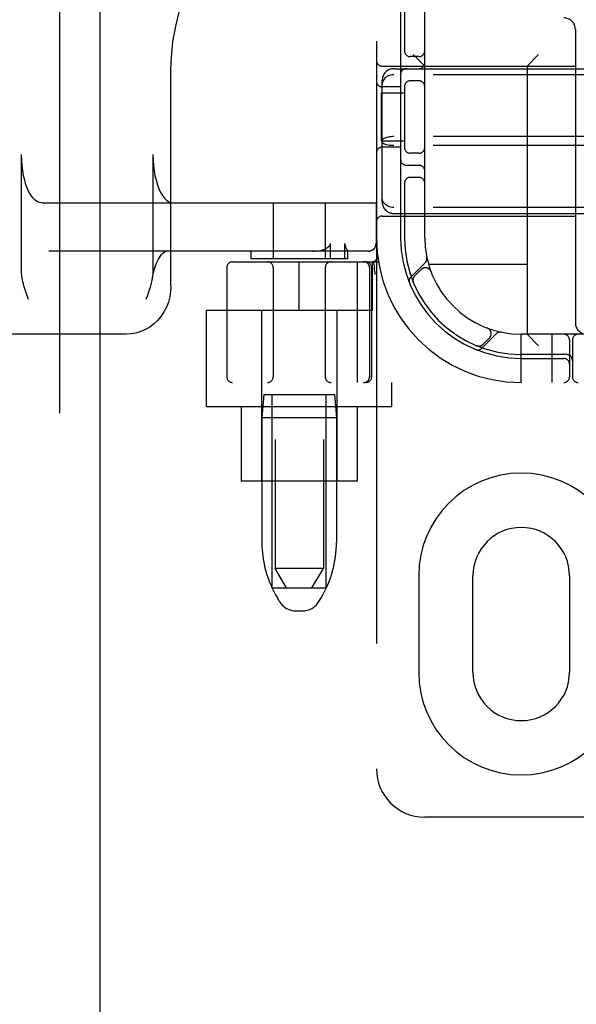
# Model space of a CAD drawing. Header units: inches. Extents: x 0 to 283, y 0 to 183.
# Tile 15 of 70: x 97.15 to 98.59, y 91.4 to 93.95. Entities that reach past the tile are written whole.
import ezdxf

# ---------------------------------------------------------------- set-up
doc = ezdxf.new("R2010")
doc.units = ezdxf.units.IN
doc.header["$LTSCALE"] = 15.583333
doc.header["$MEASUREMENT"] = 0
doc.linetypes.add('HIDDEN', pattern=[0.2, 0.1, -0.1])
doc.layers.add('DEFAULT_2', color=8, linetype='HIDDEN')
doc.layers.add('LEFTHAND_DOOR_ASSEMBLY', color=7, linetype='CONTINUOUS')

msp = doc.modelspace()

# ---------------------------------------------------------------- linework, layer by layer
at = {"layer": 'DEFAULT_2', "color": 8, "linetype": 'HIDDEN'}
for p, q in [((98.0709, 97.01), (98.0709, 92.01)), ((97.8084, 95.979), (97.8084, 92.529)), ((97.9334, 95.979), (97.9334, 92.529)), ((98.1959, 93.385), (98.1959, 95.635)), ((98.1334, 93.995), (98.1334, 93.385)), ((98.1434, 93.995), (98.1434, 93.8658)), ((98.5859, 93.924), (98.5859, 93.165)), ((98.1809, 93.8537), (98.1584, 93.8537)), ((98.1959, 93.829), (98.1659, 93.859)), ((98.4609, 93.829), (98.4909, 93.859)), ((97.5387, 93.26), (97.5387, 93.8186)), ((98.0859, 93.829), (98.5859, 93.829)), ((98.1159, 93.8225), (99.7759, 93.8225)), ((98.4609, 93.829), (98.4609, 93.135)), ((98.0859, 93.4776), (98.0859, 93.7924)), ((99.7759, 93.8068), (98.1159, 93.8068)), ((98.1809, 93.7912), (98.1584, 93.7912)), ((98.1334, 93.7756), (98.0859, 93.7756)), ((98.1434, 93.7792), (98.1434, 93.6158)), ((98.0839, 93.635), (98.0839, 93.76)), ((98.0839, 93.76), (98.1434, 93.76)), ((99.7759, 93.6467), (98.1159, 93.6467)), ((98.1434, 93.635), (98.0839, 93.635)), ((98.1334, 93.6194), (98.0859, 93.6194)), ((99.7759, 93.6233), (98.1159, 93.6233)), ((97.152, 93.2985), (97.152, 93.6)), ((97.4922, 93.6), (97.4922, 93.2985)), ((98.1809, 93.6037), (98.1584, 93.6037)), ((98.1484, 93.5725), (98.1809, 93.5725)), ((98.1809, 93.5412), (98.1584, 93.5412)), ((98.1434, 93.5292), (98.1434, 93.385)), ((97.2046, 93.475), (98.0704, 93.475)), ((97.8034, 93.475), (97.8034, 93.33)), ((97.9384, 93.475), (97.9384, 93.33)), ((98.07, 93.475), (98.07, 93.37)), ((98.0704, 93.475), (98.0704, 93.37)), ((99.7759, 93.4631), (98.1159, 93.4631)), ((98.0859, 93.441), (98.5859, 93.441)), ((98.1159, 93.4475), (99.7759, 93.4475)), ((97.9519, 93.33), (97.9519, 93.37)), ((97.9886, 93.37), (97.9886, 93.33)), ((98.0504, 93.35), (97.2227, 93.35)), ((97.7459, 93.35), (97.7459, 93.33)), ((97.9959, 93.33), (97.7459, 93.33)), ((97.9959, 93.3502), (97.9959, 93.33)), ((97.9959, 93.3501), (97.9959, 93.35)), ((97.6834, 93.3075), (97.6834, 93.025)), ((97.6984, 93.3225), (98.0762, 93.3225)), ((97.8034, 93.3075), (97.8034, 93.025)), ((97.8709, 93.1975), (97.8709, 93.3225)), ((97.9384, 93.3075), (97.9384, 93.025)), ((98.0207, 93.3225), (98.0207, 93.01)), ((98.0528, 93.3075), (98.0528, 93.025)), ((98.0584, 93.3075), (98.0584, 93.025)), ((98.0609, 93.1975), (98.0609, 93.3225)), ((98.0622, 93.3229), (98.0656, 93.3084)), ((98.0657, 93.3079), (98.0656, 93.3084)), ((98.1973, 93.3203), (98.1597, 93.2827)), ((98.4609, 93.316), (98.2056, 93.316)), ((98.0678, 93.2896), (98.0672, 93.2939)), ((98.187, 93.3029), (98.1697, 93.2855)), ((98.2116, 93.2979), (98.2115, 93.2982)), ((98.2116, 93.2979), (98.2117, 93.2975)), ((98.1658, 93.2708), (98.1664, 93.2694)), ((98.1664, 93.2694), (98.1663, 93.2694)), ((98.1664, 93.2694), (98.1664, 93.2694)), ((97.1702, 93.225), (97.1683, 93.23)), ((97.6309, 92.948), (97.6309, 93.1975)), ((97.6309, 93.1975), (98.0609, 93.1975)), ((97.7734, 93.1975), (97.7734, 92.755)), ((97.9684, 93.1975), (97.9684, 92.755)), ((98.3585, 93.1508), (98.3588, 93.1506)), ((97.4225, 93.135), (96.0376, 93.135)), ((98.3436, 93.0988), (98.3812, 93.1364)), ((98.3465, 93.1088), (98.3638, 93.1261)), ((98.3591, 93.1505), (98.3588, 93.1506)), ((98.4459, 93.01), (98.4459, 93.135)), ((99.4459, 93.135), (98.4459, 93.135)), ((98.4609, 93.135), (98.4909, 93.105)), ((98.5259, 93.01), (98.5259, 93.135)), ((98.3303, 93.1054), (98.3317, 93.1049)), ((98.5709, 93.12), (98.5709, 93.025)), ((98.5784, 93.12), (98.5784, 93.025)), ((98.5634, 93.0825), (98.4459, 93.0825)), ((98.4459, 93.0725), (98.5559, 93.0725)), ((100.1934, 93.01), (97.6984, 93.01)), ((98.1109, 92.948), (98.1109, 93.01)), ((97.7794, 92.979), (97.7744, 92.919)), ((97.7794, 92.979), (97.9624, 92.979)), ((97.8009, 92.479), (97.8009, 92.979)), ((97.9409, 92.479), (97.9409, 92.979)), ((97.9624, 92.979), (97.9674, 92.919)), ((97.6309, 92.948), (98.1109, 92.948)), ((97.7209, 92.948), (97.7209, 92.755)), ((98.0209, 92.948), (98.0209, 92.755)), ((97.7744, 92.919), (97.7744, 92.5965)), ((97.9674, 92.919), (97.7744, 92.919)), ((97.9674, 92.919), (97.9674, 92.5965)), ((98.0209, 92.755), (97.7209, 92.755)), ((97.9334, 92.529), (97.8084, 92.529)), ((97.8384, 92.479), (97.8084, 92.529)), ((97.9034, 92.479), (97.9334, 92.529)), ((98.1803, 92.51), (98.1803, 92.26)), ((98.3209, 92.26), (98.3209, 92.51)), ((98.5709, 92.51), (98.5709, 92.26)), ((97.8009, 92.479), (97.9409, 92.479)), ((97.8198, 92.4433), (97.8143, 92.4525)), ((97.922, 92.4433), (97.9275, 92.4525)), ((97.8627, 92.419), (97.8791, 92.419)), ((99.6959, 91.885), (98.1959, 91.885))]:
    msp.add_line(p, q, dxfattribs=at)
for points in [[(97.5387, 93.8186), (97.5399, 93.8519), (97.544, 93.8924), (97.5511, 93.9325), (97.5612, 93.9719), (97.5741, 94.0103), (97.5899, 94.0475), (97.6084, 94.0832), (97.6295, 94.1172), (97.653, 94.1492), (97.6789, 94.1791), (97.7068, 94.2065), (97.7368, 94.2314), (97.7685, 94.2536), (97.8018, 94.2728), (97.8364, 94.2891), (97.872, 94.3022), (97.9086, 94.3121), (97.9396, 94.3179)], [(98.1159, 93.8068), (98.1121, 93.8066), (98.1083, 93.806), (98.1047, 93.8051), (98.1012, 93.8037), (98.0979, 93.802), (98.0949, 93.7999), (98.0923, 93.7976), (98.0901, 93.7949), (98.0883, 93.792), (98.087, 93.7889), (98.0862, 93.7857), (98.0859, 93.7824)], [(98.1159, 93.6467), (98.1121, 93.6466), (98.1083, 93.6463), (98.1047, 93.6459), (98.1012, 93.6454), (98.0979, 93.6446), (98.0949, 93.6438), (98.0923, 93.6428), (98.0901, 93.6417), (98.0883, 93.6405), (98.087, 93.6393), (98.0862, 93.638), (98.0859, 93.6367)], [(98.1159, 93.6233), (98.1121, 93.6234), (98.1083, 93.6236), (98.1047, 93.624), (98.1012, 93.6246), (98.0979, 93.6253), (98.0949, 93.6262), (98.0923, 93.6272), (98.0901, 93.6283), (98.0883, 93.6294), (98.087, 93.6307), (98.0862, 93.632), (98.0859, 93.6333)], [(97.2046, 93.475), (97.1987, 93.4758), (97.1929, 93.4781), (97.1872, 93.482), (97.1818, 93.4874), (97.1766, 93.4941), (97.1718, 93.5023), (97.1674, 93.5116), (97.1635, 93.522), (97.1601, 93.5335), (97.1572, 93.5457), (97.155, 93.5587), (97.1533, 93.5722), (97.1523, 93.5859), (97.152, 93.6)], [(97.4922, 93.6), (97.4926, 93.5859), (97.4935, 93.5722), (97.4952, 93.5587), (97.4974, 93.5457), (97.5003, 93.5335), (97.5037, 93.522), (97.5076, 93.5116), (97.512, 93.5023), (97.5168, 93.4941), (97.522, 93.4874), (97.5274, 93.482), (97.5331, 93.4781), (97.5389, 93.4758), (97.5448, 93.475)], [(98.1159, 93.4631), (98.1121, 93.4633), (98.1083, 93.4639), (98.1047, 93.4649), (98.1012, 93.4663), (98.0979, 93.468), (98.0949, 93.47), (98.0923, 93.4724), (98.0901, 93.4751), (98.0883, 93.478), (98.087, 93.4811), (98.0862, 93.4843), (98.0859, 93.4876)], [(97.907, 93.35), (97.9122, 93.3502), (97.917, 93.3506), (97.9215, 93.3512), (97.9258, 93.3521), (97.9298, 93.3531), (97.9335, 93.3543), (97.9369, 93.3556), (97.9401, 93.3571)], [(97.9401, 93.3571), (97.9416, 93.358), (97.9431, 93.3589), (97.9445, 93.3598), (97.9458, 93.3608), (97.947, 93.3618), (97.9481, 93.3628), (97.9491, 93.3638), (97.95, 93.3649), (97.9508, 93.3661), (97.9514, 93.3674), (97.9518, 93.3686), (97.9519, 93.37)], [(97.9886, 93.37), (97.9887, 93.3686), (97.9888, 93.3673), (97.9891, 93.366), (97.9894, 93.3649), (97.9898, 93.3638), (97.9901, 93.3628), (97.9906, 93.3618), (97.991, 93.3608), (97.9914, 93.3599), (97.9919, 93.3589), (97.9923, 93.358)], [(97.9923, 93.358), (97.994, 93.3547), (97.9944, 93.3539), (97.9947, 93.3532), (97.995, 93.3525), (97.9953, 93.3519), (97.9956, 93.3513), (97.9958, 93.3508), (97.9959, 93.3504), (97.9959, 93.3501)], [(98.05, 93.35), (98.0539, 93.3504), (98.0576, 93.3515), (98.0611, 93.3534), (98.0641, 93.3558), (98.0666, 93.3589), (98.0684, 93.3623), (98.0696, 93.3661), (98.07, 93.37)], [(97.4903, 93.2786), (97.4915, 93.2851), (97.4947, 93.2982), (97.4983, 93.3101), (97.5023, 93.3206), (97.5065, 93.3294), (97.5108, 93.3366), (97.515, 93.3422), (97.5188, 93.3461), (97.5222, 93.3485), (97.5248, 93.3497), (97.5267, 93.35)], [(98.0672, 93.2939), (98.0667, 93.2984), (98.0662, 93.3031), (98.0657, 93.3079)], [(97.1683, 93.23), (97.1648, 93.24), (97.1631, 93.245), (97.1614, 93.25), (97.1598, 93.2551), (97.1583, 93.2602), (97.1569, 93.2654), (97.1556, 93.2707), (97.1544, 93.276), (97.1535, 93.2814), (97.1527, 93.287), (97.1522, 93.2926), (97.152, 93.2985)], [(97.4903, 93.2786), (97.4888, 93.2713), (97.487, 93.2641), (97.4849, 93.2566), (97.4825, 93.249), (97.4799, 93.2412), (97.4771, 93.2332), (97.4741, 93.225)], [(97.4922, 93.2985), (97.492, 93.292), (97.4913, 93.2853), (97.4903, 93.2786)], [(97.5387, 93.26), (97.538, 93.2458), (97.5358, 93.2319), (97.5321, 93.2183), (97.5271, 93.2053), (97.5207, 93.193), (97.5131, 93.1816), (97.5043, 93.1711), (97.4946, 93.1619), (97.4839, 93.1538), (97.4725, 93.1471), (97.4605, 93.1419), (97.4481, 93.1381), (97.4354, 93.1358), (97.4225, 93.135)], [(98.1663, 93.2695), (98.1663, 93.2695), (98.1662, 93.2697), (98.1662, 93.2699), (98.1661, 93.2702), (98.166, 93.2704), (98.1659, 93.2706), (98.1659, 93.2709), (98.1658, 93.2712), (98.1657, 93.2714), (98.1657, 93.2717), (98.1656, 93.272), (98.1656, 93.2722), (98.1655, 93.2725), (98.1655, 93.2728), (98.1654, 93.2731), (98.1654, 93.2733)], [(98.3304, 93.1054), (98.3304, 93.1054), (98.3303, 93.1054)], [(98.3341, 93.1045), (98.334, 93.1045), (98.3336, 93.1045), (98.3333, 93.1046), (98.3329, 93.1047), (98.3326, 93.1047), (98.3323, 93.1048), (98.332, 93.1049), (98.3317, 93.105), (98.3314, 93.1051), (98.3311, 93.1052), (98.3309, 93.1052), (98.3306, 93.1053), (98.3305, 93.1054), (98.3304, 93.1054)]]:
    msp.add_lwpolyline(points, dxfattribs=at)
for centre, radius, start, end in [((98.5559, 93.924), 0.03, 0, 90), ((98.1584, 93.8687), 0.015, 180, 270), ((98.1809, 93.8687), 0.015, 270, 360), ((98.0859, 93.844), 0.015, 180, 270), ((98.1159, 93.7925), 0.03, 90, 180), ((98.1484, 93.8075), 0.015, 90, 180), ((98.1809, 93.8375), 0.015, 270, 360), ((98.0859, 93.7906), 0.015, 180, 270), ((98.1584, 93.7762), 0.015, 90, 180), ((98.1809, 93.7762), 0.015, 0, 90), ((98.0859, 93.6044), 0.015, 90, 180), ((98.1584, 93.6187), 0.015, 180, 270), ((98.1809, 93.6187), 0.015, 270, 0), ((98.1484, 93.5875), 0.015, 180, 270), ((98.1809, 93.5575), 0.015, 0, 90), ((98.1584, 93.5262), 0.015, 90, 180), ((98.1809, 93.5262), 0.015, 0, 90), ((98.1159, 93.4775), 0.03, 180, 270), ((98.0859, 93.426), 0.015, 90, 180), ((98.4459, 93.385), 0.375, 180, 270), ((98.4459, 93.385), 0.3125, 180, 270), ((98.4459, 93.385), 0.3025, 180, 270), ((98.4459, 93.385), 0.25, 180, 270), ((98.0504, 93.37), 0.02, 270, 360), ((98.0588, 93.3375), 0.015, 270, 6.9957), ((98.1871, 93.3305), 0.0145, 315, 11.8855), ((97.6984, 93.3075), 0.015, 90, 180), ((97.7884, 93.3075), 0.015, 0, 90), ((97.9534, 93.3075), 0.015, 90, 180), ((98.0378, 93.3075), 0.015, 0, 90), ((98.0434, 93.3075), 0.015, 0, 90), ((98.1977, 93.2923), 0.015, 20.4747, 135), ((98.17, 93.2724), 0.0145, 135, 202.1958), ((98.1803, 93.2749), 0.015, 135, 202.5046), ((98.3532, 93.1367), 0.015, 315, 69.5253), ((98.6159, 93.165), 0.03, 180, 270), ((98.3914, 93.1262), 0.0145, 78.1145, 135), ((98.5559, 93.12), 0.015, 0, 90), ((98.5934, 93.12), 0.015, 90, 180), ((98.3359, 93.1194), 0.015, 247.4954, 315), ((98.3333, 93.1091), 0.0145, 247.8042, 315), ((98.5634, 93.0675), 0.015, 0, 90), ((98.5559, 93.0575), 0.015, 0, 90), ((97.6984, 93.025), 0.015, 180, 270), ((97.7884, 93.025), 0.015, 270, 360), ((97.9534, 93.025), 0.015, 180, 270), ((98.0378, 93.025), 0.015, 270, 360), ((98.0434, 93.025), 0.015, 270, 360), ((98.5559, 93.025), 0.015, 270, 360), ((98.5934, 93.025), 0.015, 180, 270), ((98.4459, 92.51), 0.2656, 0, 180), ((98.4459, 92.51), 0.125, 0, 180), ((98.0544, 92.5965), 0.28, 180, 210.9637), ((97.6874, 92.5965), 0.28, 329.0363, 360), ((97.8627, 92.469), 0.05, 210.9637, 270), ((97.8791, 92.469), 0.05, 270, 329.0363), ((98.4459, 92.26), 0.2656, 180, 360), ((98.4459, 92.26), 0.125, 180, 360), ((98.1959, 92.01), 0.125, 180, 270)]:
    msp.add_arc(centre, radius, start, end, dxfattribs=at)
at = {"layer": 'LEFTHAND_DOOR_ASSEMBLY', "color": 8, "linetype": 'HIDDEN'}
msp.add_line((97.2504, 125.656), (97.2504, 63.364), dxfattribs=at)
at = {"layer": 'LEFTHAND_DOOR_ASSEMBLY', "color": 3, "linetype": 'Continuous'}
msp.add_line((97.3544, 125.656), (97.3544, 63.364), dxfattribs=at)

doc.saveas('drawing.dxf')
